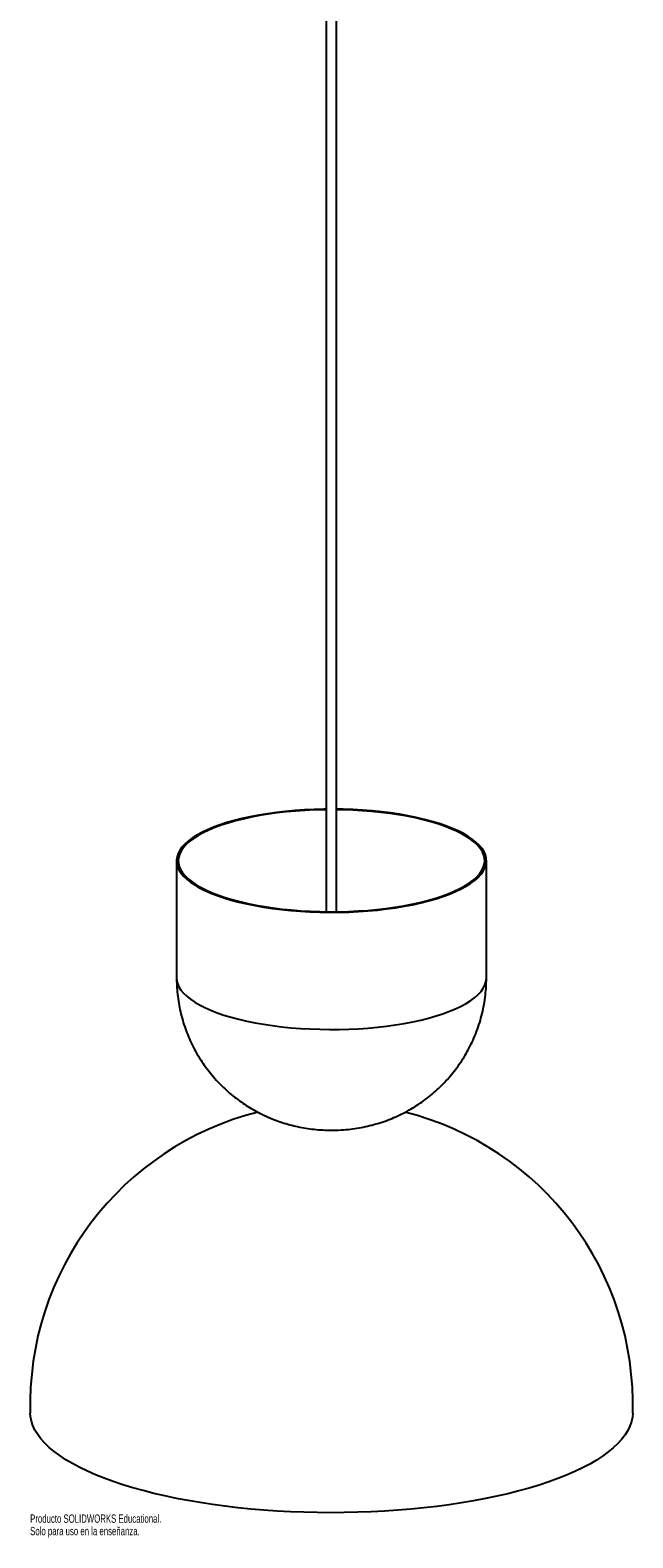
# Paper-space layout '_Dimétrica' of a CAD drawing. Header units: millimetres. Extents: x -2861 to -2511, y 915 to 2667.
# Tile 1 of 2: x -2861 to -2511, y 915 to 1791. Entities that reach past the tile are written whole.
import ezdxf

# ---------------------------------------------------------------- set-up
doc = ezdxf.new("R2010")
doc.units = ezdxf.units.MM
doc.styles.add('SLDTEXTSTYLE0', font='TXT', dxfattribs={"width": 0.7})

psp = doc.layouts.new('_Dimétrica')

# ---------------------------------------------------------------- linework, layer by layer
at = {"color": 7, "linetype": 'Continuous', "lineweight": 25}
for p, q in [((-2689, 2606.46), (-2689, 1278.87)), ((-2683, 1278.87), (-2683, 2606.46)), ((-2776, 1308.52), (-2776, 1240.44)), ((-2596, 1240.44), (-2596, 1308.52))]:
    psp.add_line(p, q, dxfattribs=at)
at = {"color": 7, "linetype": 'Continuous', "lineweight": 25, "flags": 128}
for points in [[(-2689, 1338.5), (-2690.43, 1338.48), (-2696.07, 1338.33), (-2701.66, 1338.06), (-2707.19, 1337.67), (-2712.65, 1337.17), (-2717.99, 1336.56), (-2723.21, 1335.83), (-2728.28, 1335), (-2733.19, 1334.06), (-2737.91, 1333.02), (-2742.42, 1331.89), (-2746.71, 1330.66), (-2750.76, 1329.35), (-2754.56, 1327.95), (-2758.08, 1326.48), (-2761.33, 1324.93), (-2764.27, 1323.32), (-2766.9, 1321.66), (-2769.22, 1319.94), (-2771.21, 1318.17), (-2772.86, 1316.37), (-2774.17, 1314.54), (-2775.13, 1312.68), (-2775.74, 1310.81), (-2775.99, 1308.92), (-2775.89, 1307.04), (-2775.43, 1305.16), (-2774.62, 1303.3), (-2773.47, 1301.45), (-2771.96, 1299.63), (-2770.12, 1297.85), (-2767.94, 1296.11), (-2765.45, 1294.42), (-2762.63, 1292.79), (-2759.52, 1291.21)], [(-2689, 1338.17), (-2690.38, 1338.15), (-2695.95, 1338), (-2701.49, 1337.73), (-2706.96, 1337.35), (-2712.35, 1336.85), (-2717.63, 1336.25), (-2722.8, 1335.53), (-2727.81, 1334.7), (-2732.66, 1333.78), (-2737.33, 1332.75), (-2741.79, 1331.63), (-2746.04, 1330.42), (-2750.04, 1329.12), (-2753.8, 1327.73), (-2757.28, 1326.28), (-2760.49, 1324.75), (-2763.4, 1323.16), (-2766.01, 1321.51), (-2768.3, 1319.81), (-2770.26, 1318.07), (-2771.89, 1316.28), (-2773.19, 1314.47), (-2774.14, 1312.63), (-2774.74, 1310.78), (-2774.99, 1308.92), (-2774.89, 1307.06), (-2774.44, 1305.2), (-2773.64, 1303.35), (-2772.49, 1301.53), (-2771.01, 1299.73), (-2769.18, 1297.97), (-2767.03, 1296.25), (-2764.56, 1294.58), (-2761.78, 1292.96), (-2758.7, 1291.41)], [(-2759.52, 1291.21), (-2756.12, 1289.71), (-2752.43, 1288.28), (-2748.49, 1286.93), (-2744.3, 1285.66), (-2739.88, 1284.49), (-2735.25, 1283.41), (-2730.42, 1282.43), (-2725.42, 1281.55), (-2720.26, 1280.78), (-2714.97, 1280.11), (-2709.56, 1279.56), (-2704.06, 1279.13), (-2698.49, 1278.81), (-2692.87, 1278.6), (-2687.22, 1278.52), (-2681.57, 1278.55), (-2675.93, 1278.7), (-2670.33, 1278.97), (-2664.8, 1279.36), (-2659.35, 1279.86), (-2654, 1280.48), (-2648.79, 1281.2), (-2643.71, 1282.03), (-2638.81, 1282.97), (-2634.09, 1284.01), (-2629.58, 1285.14), (-2625.28, 1286.37), (-2621.23, 1287.68), (-2617.44, 1289.08), (-2613.91, 1290.55), (-2610.67, 1292.1), (-2607.73, 1293.71), (-2605.09, 1295.38), (-2602.77, 1297.1), (-2600.79, 1298.86), (-2599.14, 1300.66), (-2597.83, 1302.5), (-2596.87, 1304.35), (-2596.26, 1306.23), (-2596.01, 1308.11), (-2596.11, 1309.99), (-2596.56, 1311.87), (-2597.37, 1313.74), (-2598.53, 1315.58), (-2600.03, 1317.4), (-2601.88, 1319.18), (-2604.05, 1320.92), (-2606.55, 1322.61), (-2609.36, 1324.25), (-2612.47, 1325.82), (-2615.88, 1327.32), (-2619.56, 1328.75), (-2623.5, 1330.1), (-2627.69, 1331.37), (-2632.11, 1332.55), (-2636.75, 1333.63), (-2641.57, 1334.61), (-2646.58, 1335.49), (-2651.73, 1336.26), (-2657.03, 1336.92), (-2662.43, 1337.47), (-2667.94, 1337.91), (-2673.51, 1338.23), (-2679.13, 1338.43), (-2683, 1338.5)], [(-2758.7, 1291.41), (-2755.34, 1289.92), (-2751.7, 1288.5), (-2747.8, 1287.17), (-2743.65, 1285.92), (-2739.28, 1284.75), (-2734.7, 1283.69), (-2729.93, 1282.72), (-2724.98, 1281.85), (-2719.88, 1281.08), (-2714.65, 1280.43), (-2709.3, 1279.88), (-2703.86, 1279.45), (-2698.35, 1279.14), (-2692.79, 1278.94), (-2687.21, 1278.85), (-2681.61, 1278.89), (-2676.04, 1279.04), (-2670.51, 1279.3), (-2665.04, 1279.68), (-2659.65, 1280.18), (-2654.36, 1280.79), (-2649.2, 1281.5), (-2644.18, 1282.33), (-2639.33, 1283.25), (-2634.67, 1284.28), (-2630.2, 1285.4), (-2625.96, 1286.62), (-2621.95, 1287.92), (-2618.2, 1289.3), (-2614.71, 1290.75), (-2611.51, 1292.28), (-2608.6, 1293.87), (-2605.99, 1295.52), (-2603.7, 1297.22), (-2601.73, 1298.97), (-2600.1, 1300.75), (-2598.81, 1302.56), (-2597.86, 1304.4), (-2597.26, 1306.25), (-2597.01, 1308.11), (-2597.11, 1309.98), (-2597.56, 1311.83), (-2598.36, 1313.68), (-2599.5, 1315.5), (-2600.99, 1317.3), (-2602.81, 1319.06), (-2604.96, 1320.78), (-2607.43, 1322.45), (-2610.21, 1324.07), (-2613.29, 1325.63), (-2616.66, 1327.11), (-2620.3, 1328.53), (-2624.2, 1329.86), (-2628.34, 1331.12), (-2632.71, 1332.28), (-2637.29, 1333.35), (-2642.07, 1334.32), (-2647.01, 1335.19), (-2652.11, 1335.95), (-2657.35, 1336.6), (-2662.7, 1337.15), (-2668.14, 1337.58), (-2673.65, 1337.9), (-2679.2, 1338.1), (-2683, 1338.17)], [(-2511.01, 987.36), (-2511.19, 985.19), (-2511.74, 982.58), (-2512.64, 979.98), (-2513.88, 977.39), (-2515.48, 974.83), (-2517.41, 972.29), (-2519.69, 969.79), (-2522.3, 967.32), (-2525.24, 964.89), (-2528.51, 962.51), (-2532.09, 960.18), (-2535.98, 957.91), (-2540.17, 955.7), (-2544.66, 953.55), (-2549.43, 951.47), (-2554.48, 949.46), (-2559.79, 947.53), (-2565.36, 945.69), (-2571.17, 943.93), (-2577.21, 942.25), (-2583.47, 940.67), (-2589.93, 939.19), (-2596.59, 937.8), (-2603.43, 936.51), (-2610.44, 935.33), (-2617.59, 934.25), (-2624.89, 933.28), (-2632.31, 932.42), (-2639.83, 931.68), (-2647.45, 931.04), (-2655.15, 930.52), (-2662.91, 930.12), (-2670.72, 929.83), (-2678.55, 929.66), (-2686.4, 929.61), (-2694.26, 929.68), (-2702.09, 929.86), (-2709.89, 930.16), (-2717.65, 930.57), (-2725.34, 931.1), (-2732.95, 931.75), (-2740.46, 932.51), (-2747.87, 933.38), (-2755.15, 934.36), (-2762.29, 935.45), (-2769.28, 936.64), (-2776.1, 937.94), (-2782.74, 939.34), (-2789.19, 940.83), (-2795.43, 942.42), (-2801.44, 944.1), (-2807.23, 945.88), (-2812.77, 947.73), (-2818.05, 949.67), (-2823.07, 951.68), (-2827.81, 953.77), (-2832.27, 955.92), (-2836.43, 958.14), (-2840.29, 960.42), (-2843.84, 962.76), (-2847.07, 965.14), (-2849.98, 967.57), (-2852.56, 970.05), (-2854.8, 972.56), (-2856.7, 975.1), (-2858.26, 977.66), (-2859.47, 980.25), (-2860.33, 982.85), (-2860.84, 985.46), (-2860.99, 987.36)]]:
    psp.add_lwpolyline(points, dxfattribs=at)
at = {"color": 8, "linetype": 'Continuous', "lineweight": 25, "flags": 128}
for points in [[(-2776, 1240.44), (-2775.89, 1238.96), (-2775.43, 1237.08), (-2774.62, 1235.22), (-2773.47, 1233.37), (-2771.96, 1231.56), (-2770.12, 1229.77), (-2767.94, 1228.04), (-2765.45, 1226.34), (-2762.63, 1224.71), (-2759.52, 1223.14)], [(-2759.52, 1223.14), (-2756.12, 1221.63), (-2752.43, 1220.2), (-2748.49, 1218.85), (-2744.3, 1217.59), (-2739.88, 1216.41), (-2735.25, 1215.33), (-2730.42, 1214.35), (-2725.42, 1213.47), (-2720.26, 1212.7), (-2714.97, 1212.04), (-2709.56, 1211.49), (-2704.06, 1211.05), (-2698.49, 1210.73), (-2692.87, 1210.53), (-2687.22, 1210.44), (-2681.57, 1210.48), (-2675.93, 1210.63), (-2670.33, 1210.9), (-2664.8, 1211.28), (-2659.35, 1211.78), (-2654, 1212.4), (-2648.79, 1213.12), (-2643.71, 1213.96), (-2638.81, 1214.89), (-2634.09, 1215.93), (-2629.58, 1217.07), (-2625.28, 1218.29), (-2621.23, 1219.61), (-2617.44, 1221), (-2613.91, 1222.48), (-2610.67, 1224.02), (-2607.73, 1225.63), (-2605.09, 1227.3), (-2602.77, 1229.02), (-2600.79, 1230.78), (-2599.14, 1232.58), (-2597.83, 1234.42), (-2596.87, 1236.28), (-2596.26, 1238.15), (-2596.01, 1240.03), (-2596, 1240.44)]]:
    psp.add_lwpolyline(points, dxfattribs=at)
at = {"color": 7, "linetype": 'Continuous', "lineweight": 25}
for start, end in [(104.07731, 181.71178), (358.28822, 75.89995)]:
    psp.add_arc((-2686, 992.59), 175.07, start, end, dxfattribs=at)
for points, knots in [([(-2775.96, 1240.44), (-2775.96, 1239.46), (-2775.98, 1236.73), (-2775.66, 1232.26), (-2775.03, 1227.07), (-2774.09, 1221.97), (-2772.86, 1216.95), (-2771.35, 1212.05), (-2769.57, 1207.27), (-2767.53, 1202.64), (-2765.24, 1198.15), (-2762.71, 1193.83), (-2759.96, 1189.68), (-2757, 1185.72), (-2753.85, 1181.96), (-2750.51, 1178.4), (-2747.01, 1175.05), (-2743.35, 1171.92), (-2739.55, 1169), (-2735.63, 1166.32), (-2731.59, 1163.86), (-2728.12, 1161.98), (-2725.99, 1160.95), (-2725.27, 1160.61)], [0, 0, 0, 0, 0.029446, 0.082103, 0.134429, 0.186433, 0.238118, 0.289488, 0.340546, 0.391292, 0.441728, 0.491851, 0.541661, 0.591156, 0.640335, 0.689196, 0.737739, 0.785968, 0.833888, 0.88151, 0.928856, 0.975957, 1, 1, 1, 1]), ([(-2725.27, 1160.61), (-2723.58, 1159.84), (-2720.49, 1158.45), (-2715.84, 1156.75), (-2711.38, 1155.36), (-2706.81, 1154.19), (-2702.12, 1153.24), (-2697.31, 1152.53), (-2692.33, 1152.06), (-2687.17, 1151.85), (-2681.79, 1151.93), (-2676.45, 1152.33), (-2671.25, 1153.01), (-2666.28, 1153.94), (-2661.41, 1155.13), (-2656.64, 1156.58), (-2651.97, 1158.28), (-2647.41, 1160.23), (-2642.98, 1162.43), (-2638.67, 1164.87), (-2634.5, 1167.55), (-2630.48, 1170.46), (-2626.63, 1173.59), (-2622.96, 1176.94), (-2619.48, 1180.49), (-2616.2, 1184.23), (-2613.14, 1188.15), (-2610.3, 1192.24), (-2607.69, 1196.49), (-2605.33, 1200.88), (-2603.14, 1205.56), (-2601.17, 1210.52), (-2599.47, 1215.74), (-2598.11, 1221.01), (-2597.08, 1226.32), (-2596.39, 1231.65), (-2596.03, 1236.36), (-2596.03, 1239.29), (-2596.03, 1240.44)], [0, 0, 0, 0, 0.030714, 0.0562266, 0.0821071, 0.1081374, 0.1344852, 0.1613307, 0.1888791, 0.2173451, 0.2469516, 0.2779454, 0.3060612, 0.333975, 0.361679, 0.3892203, 0.4166584, 0.4440421, 0.4714055, 0.4987699, 0.5261472, 0.5535437, 0.5809618, 0.6084021, 0.6358637, 0.6633453, 0.6908455, 0.7183624, 0.7458945, 0.7734404, 0.8009985, 0.8314869, 0.8618155, 0.8919132, 0.9217908, 0.9514588, 0.9809258, 1, 1, 1, 1])]:
    psp.add_open_spline(points, degree=3, knots=knots, dxfattribs=at)

# ---------------------------------------------------------------- texts
at = {"color": 7, "linetype": 'Continuous', "char_height": 4.8336, "attachment_point": 1, "style": 'SLDTEXTSTYLE0'}
for s, insert in [('Producto SOLIDWORKS Educational.', (-2861.07, 928.59)), ('Solo para uso en la enseñanza.', (-2861.07, 921.34))]:
    psp.add_mtext(s, dxfattribs=dict(at, insert=insert))

doc.saveas('drawing.dxf')
